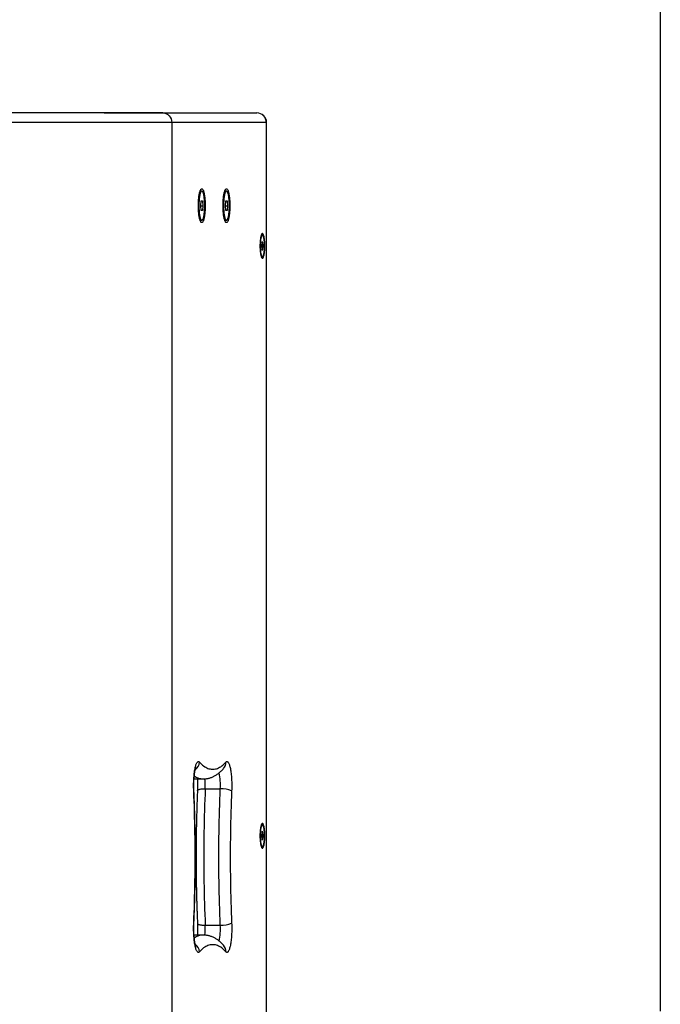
# Model space of a CAD drawing. Header units: millimetres. Extents: x 26293 to 29282, y 1612 to 3704.
# Tile 9 of 48: x 28089 to 28422, y 2661 to 3172. Entities that reach past the tile are written whole.
import ezdxf

# ---------------------------------------------------------------- set-up
doc = ezdxf.new("R2010")
doc.units = ezdxf.units.MM
doc.layers.add('1', color=7, linetype='Continuous')

msp = doc.modelspace()

# ---------------------------------------------------------------- linework, layer by layer
at = {"layer": '1'}
for p, q in [((28421.557, 3371.934), (28421.557, 2657.624)), ((28163.415, 3123.712), (28014.911, 3123.712)), ((28132.917, 3123.712), (28212.174, 3123.712)), ((28137.006, 3118.712), (27969.006, 3118.712)), ((28217.074, 3118.712), (28137.006, 3118.712)), ((28168.02, 3118.712), (28168.02, 3108.712)), ((28217.074, 2378.712), (28217.074, 3118.712)), ((28217.174, 3118.712), (28217.074, 3118.712)), ((28217.174, 2378.712), (28217.174, 3118.712)), ((28168.02, 3108.712), (28168.02, 2388.712)), ((28182.697, 3083.232), (28183.577, 3083.232)), ((28195.494, 3083.232), (28196.374, 3083.232)), ((28183, 3075.612), (28183.288, 3078.112)), ((28183.288, 3073.112), (28183, 3075.612)), ((28183, 3075.612), (28184.154, 3075.612)), ((28183.288, 3078.112), (28183.866, 3078.112)), ((28183.866, 3078.112), (28184.154, 3075.612)), ((28184.154, 3075.612), (28183.866, 3073.112)), ((28195.797, 3075.612), (28196.086, 3078.112)), ((28196.086, 3073.112), (28195.797, 3075.612)), ((28195.797, 3075.612), (28196.952, 3075.612)), ((28196.086, 3078.112), (28196.663, 3078.112)), ((28196.663, 3078.112), (28196.952, 3075.612)), ((28196.952, 3075.612), (28196.663, 3073.112)), ((28183.866, 3073.112), (28183.288, 3073.112)), ((28196.663, 3073.112), (28196.086, 3073.112)), ((28183.577, 3067.992), (28182.697, 3067.992)), ((28196.374, 3067.992), (28195.494, 3067.992)), ((28215.029, 3060.382), (28214.44, 3060.382)), ((28214.8, 3056.712), (28214.571, 3054.712)), ((28215.259, 3056.712), (28214.8, 3056.712)), ((28215.488, 3054.712), (28215.259, 3056.712)), ((28214.571, 3054.712), (28214.8, 3052.712)), ((28214.571, 3054.712), (28215.488, 3054.712)), ((28214.8, 3052.712), (28215.259, 3052.712)), ((28215.259, 3052.712), (28215.488, 3054.712)), ((28214.44, 3049.042), (28215.029, 3049.042)), ((28179.539, 2778.212), (28184.327, 2778.212)), ((28185.352, 2773.109), (28193.191, 2773.109)), ((28215.029, 2754.382), (28214.44, 2754.382)), ((28214.8, 2750.712), (28214.571, 2748.712)), ((28214.571, 2748.712), (28214.8, 2746.712)), ((28214.571, 2748.712), (28215.488, 2748.712)), ((28215.259, 2750.712), (28214.8, 2750.712)), ((28215.488, 2748.712), (28215.259, 2750.712)), ((28215.259, 2746.712), (28215.488, 2748.712)), ((28214.8, 2746.712), (28215.259, 2746.712)), ((28214.44, 2743.042), (28215.029, 2743.042)), ((28185.352, 2702.315), (28193.191, 2702.315)), ((28184.327, 2697.212), (28179.539, 2697.212))]:
    msp.add_line(p, q, dxfattribs=at)
at = {"layer": '1', "flags": 128}
for points in [[(28181.817, 3075.612), (28181.822, 3076.254), (28181.836, 3076.893), (28181.859, 3077.525), (28181.892, 3078.147), (28181.933, 3078.755), (28181.984, 3079.347), (28182.042, 3079.919), (28182.109, 3080.467), (28182.184, 3080.99), (28182.266, 3081.484), (28182.356, 3081.947), (28182.451, 3082.376), (28182.553, 3082.769), (28182.66, 3083.123), (28182.772, 3083.438), (28182.889, 3083.711), (28183.009, 3083.941), (28183.132, 3084.126), (28183.257, 3084.265), (28183.384, 3084.359), (28183.513, 3084.406), (28183.641, 3084.406), (28183.769, 3084.359), (28183.897, 3084.265), (28184.022, 3084.126), (28184.145, 3083.941), (28184.265, 3083.711), (28184.381, 3083.438), (28184.494, 3083.123), (28184.601, 3082.769), (28184.703, 3082.376), (28184.798, 3081.947), (28184.887, 3081.484), (28184.97, 3080.99), (28185.044, 3080.467), (28185.111, 3079.919), (28185.17, 3079.347), (28185.22, 3078.755), (28185.262, 3078.147), (28185.294, 3077.525), (28185.318, 3076.893), (28185.332, 3076.254), (28185.337, 3075.612), (28185.332, 3074.969), (28185.318, 3074.331), (28185.294, 3073.698), (28185.262, 3073.077), (28185.22, 3072.468), (28185.17, 3071.877), (28185.111, 3071.305), (28185.044, 3070.756), (28184.97, 3070.234), (28184.887, 3069.739), (28184.798, 3069.277), (28184.703, 3068.848), (28184.601, 3068.455), (28184.494, 3068.1), (28184.381, 3067.786), (28184.265, 3067.513), (28184.145, 3067.283), (28184.022, 3067.098), (28183.897, 3066.958), (28183.769, 3066.865), (28183.641, 3066.818), (28183.513, 3066.818), (28183.384, 3066.865), (28183.257, 3066.958), (28183.132, 3067.098), (28183.009, 3067.283), (28182.889, 3067.513), (28182.772, 3067.786), (28182.66, 3068.1), (28182.553, 3068.455), (28182.451, 3068.848), (28182.356, 3069.277), (28182.266, 3069.739), (28182.184, 3070.234), (28182.109, 3070.756), (28182.042, 3071.305), (28181.984, 3071.877), (28181.933, 3072.468), (28181.892, 3073.077), (28181.859, 3073.698), (28181.836, 3074.331), (28181.822, 3074.969), (28181.817, 3075.612)], [(28185.101, 3075.612), (28185.096, 3076.21), (28185.082, 3076.804), (28185.059, 3077.391), (28185.026, 3077.967), (28184.985, 3078.528), (28184.935, 3079.071), (28184.876, 3079.593), (28184.81, 3080.091), (28184.736, 3080.561), (28184.654, 3081), (28184.566, 3081.406), (28184.473, 3081.777), (28184.373, 3082.109), (28184.269, 3082.401), (28184.16, 3082.652), (28184.048, 3082.859), (28183.933, 3083.021), (28183.815, 3083.138), (28183.696, 3083.208), (28183.577, 3083.232), (28183.457, 3083.208), (28183.339, 3083.138), (28183.221, 3083.021), (28183.106, 3082.859), (28182.994, 3082.652), (28182.885, 3082.401), (28182.781, 3082.109), (28182.681, 3081.777), (28182.587, 3081.406), (28182.499, 3081), (28182.418, 3080.561), (28182.344, 3080.091), (28182.278, 3079.593), (28182.219, 3079.071), (28182.169, 3078.528), (28182.128, 3077.967), (28182.095, 3077.391), (28182.072, 3076.804), (28182.058, 3076.21), (28182.053, 3075.612), (28182.058, 3075.014), (28182.072, 3074.42), (28182.095, 3073.833), (28182.128, 3073.257), (28182.169, 3072.696), (28182.219, 3072.152), (28182.278, 3071.63), (28182.344, 3071.133), (28182.418, 3070.663), (28182.499, 3070.224), (28182.587, 3069.818), (28182.681, 3069.447), (28182.781, 3069.115), (28182.885, 3068.822), (28182.994, 3068.572), (28183.106, 3068.365), (28183.221, 3068.202), (28183.339, 3068.086), (28183.457, 3068.015), (28183.577, 3067.992), (28183.696, 3068.015), (28183.815, 3068.086), (28183.933, 3068.202), (28184.048, 3068.365), (28184.16, 3068.572), (28184.269, 3068.822), (28184.373, 3069.115), (28184.473, 3069.447), (28184.566, 3069.818), (28184.654, 3070.224), (28184.736, 3070.663), (28184.81, 3071.133), (28184.876, 3071.63), (28184.935, 3072.152), (28184.985, 3072.696), (28185.026, 3073.257), (28185.059, 3073.833), (28185.082, 3074.42), (28185.096, 3075.014), (28185.101, 3075.612)], [(28194.615, 3075.612), (28194.619, 3076.254), (28194.633, 3076.893), (28194.657, 3077.525), (28194.689, 3078.147), (28194.731, 3078.755), (28194.781, 3079.347), (28194.84, 3079.919), (28194.907, 3080.467), (28194.982, 3080.99), (28195.064, 3081.484), (28195.153, 3081.947), (28195.249, 3082.376), (28195.35, 3082.769), (28195.458, 3083.123), (28195.57, 3083.438), (28195.686, 3083.711), (28195.806, 3083.941), (28195.929, 3084.126), (28196.055, 3084.265), (28196.182, 3084.359), (28196.31, 3084.406), (28196.439, 3084.406), (28196.567, 3084.359), (28196.694, 3084.265), (28196.819, 3084.126), (28196.943, 3083.941), (28197.063, 3083.711), (28197.179, 3083.438), (28197.291, 3083.123), (28197.398, 3082.769), (28197.5, 3082.376), (28197.596, 3081.947), (28197.685, 3081.484), (28197.767, 3080.99), (28197.842, 3080.467), (28197.909, 3079.919), (28197.968, 3079.347), (28198.018, 3078.755), (28198.059, 3078.147), (28198.092, 3077.525), (28198.115, 3076.893), (28198.129, 3076.254), (28198.134, 3075.612), (28198.129, 3074.969), (28198.115, 3074.331), (28198.092, 3073.698), (28198.059, 3073.077), (28198.018, 3072.468), (28197.968, 3071.877), (28197.909, 3071.305), (28197.842, 3070.756), (28197.767, 3070.234), (28197.685, 3069.739), (28197.596, 3069.277), (28197.5, 3068.848), (28197.398, 3068.455), (28197.291, 3068.1), (28197.179, 3067.786), (28197.063, 3067.513), (28196.943, 3067.283), (28196.819, 3067.098), (28196.694, 3066.958), (28196.567, 3066.865), (28196.439, 3066.818), (28196.31, 3066.818), (28196.182, 3066.865), (28196.055, 3066.958), (28195.929, 3067.098), (28195.806, 3067.283), (28195.686, 3067.513), (28195.57, 3067.786), (28195.458, 3068.1), (28195.35, 3068.455), (28195.249, 3068.848), (28195.153, 3069.277), (28195.064, 3069.739), (28194.982, 3070.234), (28194.907, 3070.756), (28194.84, 3071.305), (28194.781, 3071.877), (28194.731, 3072.468), (28194.689, 3073.077), (28194.657, 3073.698), (28194.633, 3074.331), (28194.619, 3074.969), (28194.615, 3075.612)], [(28197.898, 3075.612), (28197.893, 3076.21), (28197.879, 3076.804), (28197.856, 3077.391), (28197.823, 3077.967), (28197.782, 3078.528), (28197.732, 3079.071), (28197.674, 3079.593), (28197.607, 3080.091), (28197.533, 3080.561), (28197.452, 3081), (28197.364, 3081.406), (28197.27, 3081.777), (28197.17, 3082.109), (28197.066, 3082.401), (28196.957, 3082.652), (28196.845, 3082.859), (28196.73, 3083.021), (28196.613, 3083.138), (28196.494, 3083.208), (28196.374, 3083.232), (28196.255, 3083.208), (28196.136, 3083.138), (28196.019, 3083.021), (28195.904, 3082.859), (28195.791, 3082.652), (28195.683, 3082.401), (28195.578, 3082.109), (28195.479, 3081.777), (28195.385, 3081.406), (28195.297, 3081), (28195.216, 3080.561), (28195.142, 3080.091), (28195.075, 3079.593), (28195.017, 3079.071), (28194.967, 3078.528), (28194.925, 3077.967), (28194.893, 3077.391), (28194.869, 3076.804), (28194.855, 3076.21), (28194.851, 3075.612), (28194.855, 3075.014), (28194.869, 3074.42), (28194.893, 3073.833), (28194.925, 3073.257), (28194.967, 3072.696), (28195.017, 3072.152), (28195.075, 3071.63), (28195.142, 3071.133), (28195.216, 3070.663), (28195.297, 3070.224), (28195.385, 3069.818), (28195.479, 3069.447), (28195.578, 3069.115), (28195.683, 3068.822), (28195.791, 3068.572), (28195.904, 3068.365), (28196.019, 3068.202), (28196.136, 3068.086), (28196.255, 3068.015), (28196.374, 3067.992), (28196.494, 3068.015), (28196.613, 3068.086), (28196.73, 3068.202), (28196.845, 3068.365), (28196.957, 3068.572), (28197.066, 3068.822), (28197.17, 3069.115), (28197.27, 3069.447), (28197.364, 3069.818), (28197.452, 3070.224), (28197.533, 3070.663), (28197.607, 3071.133), (28197.674, 3071.63), (28197.732, 3072.152), (28197.782, 3072.696), (28197.823, 3073.257), (28197.856, 3073.833), (28197.879, 3074.42), (28197.893, 3075.014), (28197.898, 3075.612)], [(28216.3, 3054.712), (28216.295, 3055.262), (28216.281, 3055.808), (28216.257, 3056.346), (28216.225, 3056.872), (28216.184, 3057.382), (28216.134, 3057.872), (28216.076, 3058.339), (28216.01, 3058.779), (28215.937, 3059.188), (28215.857, 3059.565), (28215.772, 3059.906), (28215.68, 3060.208), (28215.584, 3060.469), (28215.484, 3060.688), (28215.38, 3060.863), (28215.274, 3060.992), (28215.166, 3061.075), (28215.057, 3061.11), (28214.947, 3061.099), (28214.839, 3061.039), (28214.731, 3060.933), (28214.626, 3060.781), (28214.524, 3060.584), (28214.426, 3060.344), (28214.332, 3060.062), (28214.243, 3059.74), (28214.161, 3059.381), (28214.084, 3058.987), (28214.015, 3058.562), (28213.953, 3058.109), (28213.899, 3057.63), (28213.853, 3057.129), (28213.816, 3056.611), (28213.788, 3056.078), (28213.77, 3055.536), (28213.76, 3054.987), (28213.76, 3054.436), (28213.77, 3053.888), (28213.788, 3053.345), (28213.816, 3052.813), (28213.853, 3052.295), (28213.899, 3051.794), (28213.953, 3051.315), (28214.015, 3050.861), (28214.084, 3050.436), (28214.161, 3050.043), (28214.243, 3049.684), (28214.332, 3049.362), (28214.426, 3049.08), (28214.524, 3048.839), (28214.626, 3048.642), (28214.731, 3048.49), (28214.839, 3048.384), (28214.947, 3048.325), (28215.057, 3048.313), (28215.166, 3048.349), (28215.274, 3048.431), (28215.38, 3048.561), (28215.484, 3048.735), (28215.584, 3048.954), (28215.68, 3049.216), (28215.772, 3049.518), (28215.857, 3049.859), (28215.937, 3050.235), (28216.01, 3050.645), (28216.076, 3051.085), (28216.134, 3051.552), (28216.184, 3052.042), (28216.225, 3052.552), (28216.257, 3053.078), (28216.281, 3053.616), (28216.295, 3054.162), (28216.3, 3054.712)], [(28213.904, 3054.712), (28213.909, 3054.196), (28213.923, 3053.685), (28213.946, 3053.182), (28213.978, 3052.692), (28214.019, 3052.219), (28214.068, 3051.766), (28214.125, 3051.337), (28214.19, 3050.937), (28214.261, 3050.568), (28214.339, 3050.233), (28214.423, 3049.936), (28214.512, 3049.678), (28214.605, 3049.461), (28214.701, 3049.288), (28214.8, 3049.16), (28214.902, 3049.079), (28215.004, 3049.043), (28215.106, 3049.055), (28215.208, 3049.114), (28215.308, 3049.219), (28215.406, 3049.369), (28215.501, 3049.564), (28215.592, 3049.801), (28215.678, 3050.08), (28215.759, 3050.396), (28215.834, 3050.748), (28215.902, 3051.134), (28215.963, 3051.548), (28216.016, 3051.989), (28216.061, 3052.453), (28216.098, 3052.935), (28216.126, 3053.432), (28216.144, 3053.94), (28216.153, 3054.454), (28216.153, 3054.97), (28216.144, 3055.484), (28216.126, 3055.991), (28216.098, 3056.488), (28216.061, 3056.971), (28216.016, 3057.434), (28215.963, 3057.875), (28215.902, 3058.29), (28215.834, 3058.675), (28215.759, 3059.028), (28215.678, 3059.344), (28215.592, 3059.622), (28215.501, 3059.86), (28215.406, 3060.054), (28215.308, 3060.205), (28215.208, 3060.31), (28215.106, 3060.369), (28215.004, 3060.38), (28214.902, 3060.345), (28214.8, 3060.263), (28214.701, 3060.135), (28214.605, 3059.962), (28214.512, 3059.746), (28214.423, 3059.488), (28214.339, 3059.19), (28214.261, 3058.856), (28214.19, 3058.487), (28214.125, 3058.086), (28214.068, 3057.658), (28214.019, 3057.205), (28213.978, 3056.732), (28213.946, 3056.242), (28213.923, 3055.739), (28213.909, 3055.227), (28213.904, 3054.712)], [(28179.386, 2772.04), (28179.357, 2772.809), (28179.338, 2773.585), (28179.329, 2774.365), (28179.329, 2775.147), (28179.34, 2775.927), (28179.36, 2776.702), (28179.39, 2777.47), (28179.429, 2778.226), (28179.477, 2778.969), (28179.535, 2779.696), (28179.602, 2780.402), (28179.677, 2781.087), (28179.761, 2781.747), (28179.853, 2782.379), (28179.953, 2782.981), (28180.06, 2783.551), (28180.174, 2784.086), (28180.294, 2784.584), (28180.421, 2785.044), (28180.553, 2785.464), (28180.69, 2785.841), (28180.831, 2786.175), (28180.976, 2786.464), (28181.125, 2786.708), (28181.276, 2786.904), (28181.429, 2787.052), (28181.584, 2787.153), (28181.74, 2787.204), (28181.897, 2787.207), (28182.053, 2787.161), (28182.208, 2787.066), (28182.362, 2786.923)], [(28182.362, 2786.923), (28182.903, 2786.355), (28183.447, 2785.833), (28183.992, 2785.359), (28184.539, 2784.931), (28185.087, 2784.551), (28185.636, 2784.218), (28186.187, 2783.933), (28186.738, 2783.694), (28187.29, 2783.504), (28187.843, 2783.361), (28188.396, 2783.265), (28188.949, 2783.218), (28189.503, 2783.218), (28190.056, 2783.265), (28190.609, 2783.361), (28191.162, 2783.504), (28191.714, 2783.694), (28192.265, 2783.933), (28192.816, 2784.218), (28193.365, 2784.551), (28193.913, 2784.931), (28194.46, 2785.359), (28195.005, 2785.833), (28195.549, 2786.355), (28196.09, 2786.923)], [(28196.09, 2786.923), (28196.244, 2787.066), (28196.399, 2787.161), (28196.555, 2787.207), (28196.712, 2787.204), (28196.867, 2787.153), (28197.023, 2787.052), (28197.176, 2786.904), (28197.327, 2786.708), (28197.476, 2786.464), (28197.621, 2786.175), (28197.762, 2785.841), (28197.899, 2785.464), (28198.031, 2785.044), (28198.158, 2784.584), (28198.278, 2784.086), (28198.392, 2783.551), (28198.499, 2782.981), (28198.599, 2782.379), (28198.691, 2781.747), (28198.774, 2781.087), (28198.85, 2780.402), (28198.917, 2779.696), (28198.975, 2778.969), (28199.023, 2778.226), (28199.062, 2777.47), (28199.092, 2776.702), (28199.112, 2775.927), (28199.122, 2775.147), (28199.123, 2774.365), (28199.114, 2773.585), (28199.095, 2772.809), (28199.066, 2772.04)], [(28179.386, 2703.383), (28179.499, 2706.092), (28179.604, 2708.81), (28179.698, 2711.537), (28179.784, 2714.271), (28179.86, 2717.012), (28179.927, 2719.76), (28179.984, 2722.513), (28180.031, 2725.27), (28180.069, 2728.031), (28180.098, 2730.795), (28180.117, 2733.561), (28180.127, 2736.328), (28180.127, 2739.096), (28180.117, 2741.863), (28180.098, 2744.629), (28180.069, 2747.393), (28180.031, 2750.154), (28179.984, 2752.911), (28179.927, 2755.664), (28179.86, 2758.411), (28179.784, 2761.153), (28179.698, 2763.887), (28179.604, 2766.614), (28179.499, 2769.332), (28179.386, 2772.04)], [(28181.334, 2772.259), (28181.357, 2772.351), (28181.429, 2772.449), (28181.548, 2772.544), (28181.713, 2772.634), (28181.922, 2772.718), (28182.174, 2772.796), (28182.466, 2772.866), (28182.795, 2772.929), (28183.158, 2772.983), (28183.552, 2773.028), (28183.972, 2773.063), (28184.415, 2773.088), (28184.877, 2773.104), (28185.352, 2773.109)], [(28185.352, 2773.109), (28185.235, 2770.316), (28185.127, 2767.513), (28185.03, 2764.702), (28184.941, 2761.882), (28184.863, 2759.056), (28184.794, 2756.223), (28184.736, 2753.384), (28184.686, 2750.541), (28184.647, 2747.694), (28184.618, 2744.844), (28184.598, 2741.992), (28184.588, 2739.139), (28184.588, 2736.285), (28184.598, 2733.432), (28184.618, 2730.58), (28184.647, 2727.73), (28184.686, 2724.883), (28184.736, 2722.04), (28184.794, 2719.201), (28184.863, 2716.368), (28184.941, 2713.541), (28185.03, 2710.722), (28185.127, 2707.91), (28185.235, 2705.108), (28185.352, 2702.315)], [(28193.191, 2702.315), (28193.073, 2705.108), (28192.966, 2707.91), (28192.868, 2710.722), (28192.78, 2713.541), (28192.701, 2716.368), (28192.633, 2719.201), (28192.574, 2722.04), (28192.525, 2724.883), (28192.486, 2727.73), (28192.456, 2730.58), (28192.436, 2733.432), (28192.427, 2736.285), (28192.427, 2739.139), (28192.436, 2741.992), (28192.456, 2744.844), (28192.486, 2747.694), (28192.525, 2750.541), (28192.574, 2753.384), (28192.633, 2756.223), (28192.701, 2759.056), (28192.78, 2761.882), (28192.868, 2764.702), (28192.966, 2767.513), (28193.073, 2770.316), (28193.191, 2773.109)], [(28199.066, 2772.04), (28198.953, 2769.332), (28198.848, 2766.614), (28198.753, 2763.887), (28198.668, 2761.153), (28198.592, 2758.411), (28198.525, 2755.664), (28198.468, 2752.911), (28198.421, 2750.154), (28198.383, 2747.393), (28198.354, 2744.629), (28198.335, 2741.863), (28198.325, 2739.096), (28198.325, 2736.328), (28198.335, 2733.561), (28198.354, 2730.795), (28198.383, 2728.031), (28198.421, 2725.27), (28198.468, 2722.513), (28198.525, 2719.76), (28198.592, 2717.012), (28198.668, 2714.271), (28198.753, 2711.537), (28198.848, 2708.81), (28198.953, 2706.092), (28199.066, 2703.383)], [(28216.3, 2748.712), (28216.295, 2749.262), (28216.281, 2749.808), (28216.257, 2750.346), (28216.225, 2750.872), (28216.184, 2751.382), (28216.134, 2751.872), (28216.076, 2752.339), (28216.01, 2752.779), (28215.937, 2753.188), (28215.857, 2753.565), (28215.772, 2753.906), (28215.68, 2754.208), (28215.584, 2754.469), (28215.484, 2754.688), (28215.38, 2754.863), (28215.274, 2754.992), (28215.166, 2755.075), (28215.057, 2755.11), (28214.947, 2755.099), (28214.839, 2755.039), (28214.731, 2754.933), (28214.626, 2754.781), (28214.524, 2754.584), (28214.426, 2754.344), (28214.332, 2754.062), (28214.243, 2753.74), (28214.161, 2753.381), (28214.084, 2752.987), (28214.015, 2752.562), (28213.953, 2752.109), (28213.899, 2751.63), (28213.853, 2751.129), (28213.816, 2750.611), (28213.788, 2750.078), (28213.77, 2749.536), (28213.76, 2748.987), (28213.76, 2748.436), (28213.77, 2747.888), (28213.788, 2747.345), (28213.816, 2746.813), (28213.853, 2746.295), (28213.899, 2745.794), (28213.953, 2745.315), (28214.015, 2744.861), (28214.084, 2744.436), (28214.161, 2744.043), (28214.243, 2743.684), (28214.332, 2743.362), (28214.426, 2743.08), (28214.524, 2742.839), (28214.626, 2742.642), (28214.731, 2742.49), (28214.839, 2742.384), (28214.947, 2742.325), (28215.057, 2742.313), (28215.166, 2742.349), (28215.274, 2742.431), (28215.38, 2742.561), (28215.484, 2742.735), (28215.584, 2742.954), (28215.68, 2743.216), (28215.772, 2743.518), (28215.857, 2743.859), (28215.937, 2744.235), (28216.01, 2744.645), (28216.076, 2745.085), (28216.134, 2745.552), (28216.184, 2746.042), (28216.225, 2746.552), (28216.257, 2747.078), (28216.281, 2747.616), (28216.295, 2748.162), (28216.3, 2748.712)], [(28213.904, 2748.712), (28213.909, 2748.196), (28213.923, 2747.685), (28213.946, 2747.182), (28213.978, 2746.692), (28214.019, 2746.219), (28214.068, 2745.766), (28214.125, 2745.337), (28214.19, 2744.937), (28214.261, 2744.568), (28214.339, 2744.233), (28214.423, 2743.936), (28214.512, 2743.678), (28214.605, 2743.461), (28214.701, 2743.288), (28214.8, 2743.16), (28214.902, 2743.079), (28215.004, 2743.043), (28215.106, 2743.055), (28215.208, 2743.114), (28215.308, 2743.219), (28215.406, 2743.369), (28215.501, 2743.564), (28215.592, 2743.801), (28215.678, 2744.08), (28215.759, 2744.396), (28215.834, 2744.748), (28215.902, 2745.134), (28215.963, 2745.548), (28216.016, 2745.989), (28216.061, 2746.453), (28216.098, 2746.935), (28216.126, 2747.432), (28216.144, 2747.94), (28216.153, 2748.454), (28216.153, 2748.97), (28216.144, 2749.484), (28216.126, 2749.991), (28216.098, 2750.488), (28216.061, 2750.971), (28216.016, 2751.434), (28215.963, 2751.875), (28215.902, 2752.29), (28215.834, 2752.675), (28215.759, 2753.028), (28215.678, 2753.344), (28215.592, 2753.622), (28215.501, 2753.86), (28215.406, 2754.054), (28215.308, 2754.205), (28215.208, 2754.31), (28215.106, 2754.369), (28215.004, 2754.38), (28214.902, 2754.345), (28214.8, 2754.263), (28214.701, 2754.135), (28214.605, 2753.962), (28214.512, 2753.746), (28214.423, 2753.488), (28214.339, 2753.19), (28214.261, 2752.856), (28214.19, 2752.487), (28214.125, 2752.086), (28214.068, 2751.658), (28214.019, 2751.205), (28213.978, 2750.732), (28213.946, 2750.242), (28213.923, 2749.739), (28213.909, 2749.227), (28213.904, 2748.712)], [(28182.362, 2688.501), (28182.208, 2688.358), (28182.053, 2688.263), (28181.897, 2688.217), (28181.74, 2688.219), (28181.584, 2688.271), (28181.429, 2688.371), (28181.276, 2688.52), (28181.125, 2688.716), (28180.976, 2688.959), (28180.831, 2689.248), (28180.69, 2689.582), (28180.553, 2689.96), (28180.421, 2690.379), (28180.294, 2690.839), (28180.174, 2691.338), (28180.06, 2691.873), (28179.953, 2692.443), (28179.853, 2693.045), (28179.761, 2693.677), (28179.677, 2694.337), (28179.602, 2695.021), (28179.535, 2695.728), (28179.477, 2696.454), (28179.429, 2697.197), (28179.39, 2697.954), (28179.36, 2698.721), (28179.34, 2699.497), (28179.329, 2700.277), (28179.329, 2701.058), (28179.338, 2701.839), (28179.357, 2702.615), (28179.386, 2703.383)], [(28181.334, 2703.165), (28181.357, 2703.073), (28181.429, 2702.974), (28181.548, 2702.88), (28181.713, 2702.79), (28181.922, 2702.705), (28182.174, 2702.628), (28182.466, 2702.557), (28182.795, 2702.495), (28183.158, 2702.441), (28183.552, 2702.396), (28183.972, 2702.361), (28184.415, 2702.335), (28184.877, 2702.32), (28185.352, 2702.315)], [(28199.066, 2703.383), (28199.095, 2702.615), (28199.114, 2701.839), (28199.123, 2701.058), (28199.122, 2700.277), (28199.112, 2699.497), (28199.092, 2698.721), (28199.062, 2697.954), (28199.023, 2697.197), (28198.975, 2696.454), (28198.917, 2695.728), (28198.85, 2695.021), (28198.774, 2694.337), (28198.691, 2693.677), (28198.599, 2693.045), (28198.499, 2692.443), (28198.392, 2691.873), (28198.278, 2691.338), (28198.158, 2690.839), (28198.031, 2690.379), (28197.899, 2689.96), (28197.762, 2689.582), (28197.621, 2689.248), (28197.476, 2688.959), (28197.327, 2688.716), (28197.176, 2688.52), (28197.023, 2688.371), (28196.867, 2688.271), (28196.712, 2688.219), (28196.555, 2688.217), (28196.399, 2688.263), (28196.244, 2688.358), (28196.09, 2688.501)], [(28196.09, 2688.501), (28195.549, 2689.069), (28195.005, 2689.59), (28194.46, 2690.065), (28193.913, 2690.492), (28193.365, 2690.872), (28192.816, 2691.205), (28192.265, 2691.491), (28191.714, 2691.729), (28191.162, 2691.92), (28190.609, 2692.063), (28190.056, 2692.158), (28189.503, 2692.206), (28188.949, 2692.206), (28188.396, 2692.158), (28187.843, 2692.063), (28187.29, 2691.92), (28186.738, 2691.729), (28186.187, 2691.491), (28185.636, 2691.205), (28185.087, 2690.872), (28184.539, 2690.492), (28183.992, 2690.065), (28183.447, 2689.59), (28182.903, 2689.069), (28182.362, 2688.501)]]:
    msp.add_lwpolyline(points, dxfattribs=at)
at = {"layer": '1'}
for centre, radius, start, end in [((28212.174, 3118.712), 5, 0, 90), ((28212.123, 3118.761), 4.951, 359.43017, 89.41861), ((28177.237, 2787.182), 5.131, 304.62311, 357.10535), ((28191.417, 2786.694), 4.679, 317.77711, 2.80496), ((28184.558, 2786.276), 8.067, 232.75762, 268.35606), ((28168.881, 2775.024), 24.385, 355.49548, 14.85978), ((28150.202, 2774.706), 35.186, 357.39932, 5.78798), ((28179.191, 2772.257), 0.291, 312.03599, 0.43115), ((28194.141, 2761.647), 11.501, 64.64402, 94.74101), ((28179.191, 2703.167), 0.291, 359.55631, 47.96512), ((28194.141, 2713.776), 11.501, 265.25899, 295.35598), ((28150.345, 2700.714), 35.044, 354.18162, 2.61724), ((28168.571, 2700.43), 24.691, 345.24087, 4.37846), ((28184.535, 2689.211), 8.004, 91.48634, 127.39774), ((28177.237, 2688.242), 5.131, 2.89423, 55.26051), ((28191.417, 2688.73), 4.679, 357.19503, 42.22507)]:
    msp.add_arc(centre, radius, start, end, dxfattribs=at)
at = {"layer": '1', "extrusion": (0, 0, -1)}
msp.add_ellipse((28163.415, 3118.712), major_axis=(0, 5), ratio=0.921111, start_param=0, end_param=1.5707963, dxfattribs=at)
at = {"layer": '1'}
for points, knots in [([(28179.482, 2772.259), (28179.477, 2772.372), (28179.463, 2772.701), (28179.446, 2773.253), (28179.433, 2773.914), (28179.428, 2774.579), (28179.43, 2775.245), (28179.44, 2775.909), (28179.458, 2776.567), (28179.483, 2777.217), (28179.515, 2777.855), (28179.555, 2778.479), (28179.601, 2779.085), (28179.653, 2779.67), (28179.712, 2780.23), (28179.775, 2780.764), (28179.842, 2781.267), (28179.914, 2781.738), (28179.987, 2782.172), (28180.062, 2782.567), (28180.136, 2782.92), (28180.209, 2783.23), (28180.278, 2783.493), (28180.34, 2783.709), (28180.394, 2783.876), (28180.436, 2783.992), (28180.462, 2784.059), (28180.476, 2784.088), (28180.474, 2784.085), (28180.473, 2784.084)], [0, 0, 0, 0, 0.0222406, 0.0644614, 0.1067592, 0.1491242, 0.1915228, 0.2339191, 0.2762731, 0.3185513, 0.3607183, 0.4027359, 0.444562, 0.4861495, 0.5274448, 0.5683869, 0.608905, 0.6489179, 0.6883323, 0.7270421, 0.7649284, 0.8018623, 0.8377093, 0.8723383, 0.9056354, 0.9375218, 0.9648086, 0.990882, 1, 1, 1, 1]), ([(28184.326, 2778.216), (28184.379, 2778.214), (28184.663, 2778.208), (28185.178, 2778.239), (28185.865, 2778.308), (28186.549, 2778.422), (28187.228, 2778.576), (28187.903, 2778.771), (28188.573, 2779.006), (28189.239, 2779.283), (28189.902, 2779.602), (28190.561, 2779.963), (28191.217, 2780.368), (28191.871, 2780.819), (28192.523, 2781.315), (28193.173, 2781.86), (28193.82, 2782.454), (28194.391, 2783.02), (28194.741, 2783.398), (28194.882, 2783.55)], [0, 0, 0, 0, 0.0131902, 0.0698019, 0.1264314, 0.1832692, 0.2405236, 0.298402, 0.3571113, 0.4168558, 0.4778341, 0.540234, 0.6042233, 0.6699388, 0.7374725, 0.8068558, 0.8780469, 0.950924, 1, 1, 1, 1]), ([(28181.277, 2778.212), (28181.28, 2778.167), (28181.297, 2777.918), (28181.321, 2777.449), (28181.349, 2776.807), (28181.37, 2776.153), (28181.383, 2775.492), (28181.388, 2774.827), (28181.385, 2774.161), (28181.375, 2773.497), (28181.358, 2772.862), (28181.341, 2772.452), (28181.334, 2772.259)], [0, 0, 0, 0, 0.0235324, 0.1323565, 0.2416557, 0.3513196, 0.4612483, 0.5713493, 0.6815354, 0.7917126, 0.9017775, 1, 1, 1, 1]), ([(28179.482, 2703.165), (28179.501, 2703.612), (28179.557, 2704.909), (28179.644, 2707.063), (28179.739, 2709.628), (28179.825, 2712.2), (28179.903, 2714.778), (28179.973, 2717.363), (28180.034, 2719.952), (28180.088, 2722.546), (28180.132, 2725.144), (28180.169, 2727.744), (28180.197, 2730.348), (28180.216, 2732.953), (28180.227, 2735.56), (28180.23, 2738.167), (28180.224, 2740.773), (28180.21, 2743.379), (28180.188, 2745.984), (28180.157, 2748.587), (28180.118, 2751.186), (28180.07, 2753.783), (28180.014, 2756.375), (28179.95, 2758.963), (28179.877, 2761.545), (28179.796, 2764.121), (28179.707, 2766.691), (28179.611, 2769.208), (28179.534, 2771.062), (28179.49, 2772.063), (28179.482, 2772.259)], [0, 0, 0, 0, 0.019711, 0.0571671, 0.0946214, 0.1320739, 0.1695245, 0.2069736, 0.2444212, 0.2818677, 0.3193131, 0.3567576, 0.3942014, 0.4316446, 0.4690875, 0.5065302, 0.5439728, 0.5814155, 0.6188584, 0.6563017, 0.6937456, 0.7311901, 0.7686356, 0.8060821, 0.8435299, 0.880979, 0.9184298, 0.9558823, 0.991367, 1, 1, 1, 1]), ([(28181.334, 2772.259), (28181.314, 2771.812), (28181.258, 2770.514), (28181.172, 2768.361), (28181.077, 2765.796), (28180.99, 2763.224), (28180.912, 2760.645), (28180.842, 2758.061), (28180.781, 2755.472), (28180.728, 2752.878), (28180.683, 2750.28), (28180.647, 2747.679), (28180.619, 2745.076), (28180.599, 2742.471), (28180.588, 2739.864), (28180.585, 2737.257), (28180.591, 2734.65), (28180.605, 2732.044), (28180.628, 2729.44), (28180.659, 2726.837), (28180.698, 2724.237), (28180.745, 2721.641), (28180.801, 2719.049), (28180.866, 2716.461), (28180.939, 2713.879), (28181.02, 2711.303), (28181.109, 2708.733), (28181.205, 2706.216), (28181.282, 2704.361), (28181.325, 2703.361), (28181.334, 2703.165)], [0, 0, 0, 0, 0.019711, 0.0571671, 0.0946214, 0.1320739, 0.1695245, 0.2069736, 0.2444212, 0.2818677, 0.3193131, 0.3567576, 0.3942014, 0.4316446, 0.4690875, 0.5065302, 0.5439728, 0.5814155, 0.6188584, 0.6563017, 0.6937456, 0.7311901, 0.7686356, 0.8060821, 0.8435299, 0.880979, 0.9184298, 0.9558823, 0.991367, 1, 1, 1, 1]), ([(28180.473, 2691.34), (28180.473, 2691.34), (28180.474, 2691.339), (28180.457, 2691.378), (28180.428, 2691.453), (28180.387, 2691.57), (28180.336, 2691.728), (28180.278, 2691.929), (28180.214, 2692.173), (28180.146, 2692.461), (28180.075, 2692.792), (28180.003, 2693.164), (28179.932, 2693.576), (28179.862, 2694.024), (28179.794, 2694.508), (28179.731, 2695.023), (28179.672, 2695.567), (28179.618, 2696.138), (28179.57, 2696.731), (28179.529, 2697.344), (28179.494, 2697.974), (28179.466, 2698.617), (28179.446, 2699.271), (28179.433, 2699.932), (28179.428, 2700.597), (28179.43, 2701.263), (28179.441, 2701.926), (28179.457, 2702.562), (28179.474, 2702.972), (28179.482, 2703.165)], [0, 0, 0, 0, 0.0156212, 0.0420909, 0.0698659, 0.0990539, 0.1297032, 0.1618065, 0.195309, 0.2301193, 0.2661224, 0.3031911, 0.3411958, 0.3800115, 0.4195223, 0.4596238, 0.5002231, 0.5412391, 0.582601, 0.6242471, 0.6661236, 0.7081828, 0.7503824, 0.7926838, 0.8350517, 0.8774522, 0.9198493, 0.9622032, 1, 1, 1, 1]), ([(28181.334, 2703.165), (28181.338, 2703.051), (28181.352, 2702.722), (28181.369, 2702.171), (28181.382, 2701.51), (28181.388, 2700.845), (28181.385, 2700.179), (28181.375, 2699.515), (28181.358, 2698.856), (28181.332, 2698.207), (28181.305, 2697.657), (28181.284, 2697.331), (28181.276, 2697.212)], [0, 0, 0, 0, 0.0577936, 0.1675068, 0.2774199, 0.3875078, 0.497683, 0.6078523, 0.7179117, 0.8277739, 0.9373473, 1, 1, 1, 1]), ([(28194.882, 2691.874), (28194.77, 2691.995), (28194.44, 2692.351), (28193.883, 2692.911), (28193.206, 2693.536), (28192.522, 2694.11), (28191.832, 2694.634), (28191.139, 2695.107), (28190.443, 2695.529), (28189.746, 2695.901), (28189.048, 2696.225), (28188.35, 2696.501), (28187.651, 2696.731), (28186.953, 2696.916), (28186.255, 2697.056), (28185.557, 2697.152), (28184.915, 2697.205), (28184.505, 2697.207), (28184.328, 2697.208)], [0, 0, 0, 0, 0.0390485, 0.1148057, 0.1895322, 0.2627333, 0.334172, 0.4036994, 0.4712639, 0.5369042, 0.6007327, 0.6629134, 0.7236437, 0.7831383, 0.8416193, 0.8993092, 0.9564282, 1, 1, 1, 1])]:
    msp.add_open_spline(points, degree=3, knots=knots, dxfattribs=at)

doc.saveas('drawing.dxf')
